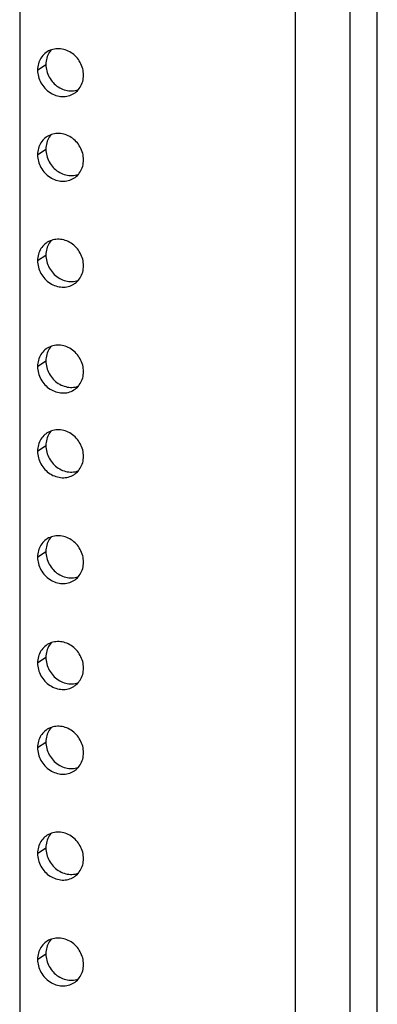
# Model space of a CAD drawing. Header units: inches. Extents: x 0 to 136, y 0 to 88.
# Tile 17 of 30: x 105.38 to 107.41, y 27.76 to 33.34. Entities that reach past the tile are written whole.
import ezdxf

# ---------------------------------------------------------------- set-up
doc = ezdxf.new("R2010")
doc.units = ezdxf.units.IN
doc.header["$LTSCALE"] = 7.48
doc.header["$MEASUREMENT"] = 0
doc.layers.get('0').update_dxf_attribs({"linetype": 'CONTINUOUS'})

msp = doc.modelspace()

# ---------------------------------------------------------------- linework, layer by layer
at = {"color": 7, "linetype": 'Continuous'}
for p, q in [((107.2494, 69.3156), (107.2494, 11.1592)), ((107.4057, 11.0953), (107.4057, 69.2517)), ((105.5448, 33.1585), (105.5405, 33.1509)), ((105.479, 33.0585), (105.5259, 33.0904)), ((105.5448, 32.6778), (105.5405, 32.6703)), ((105.479, 32.5778), (105.5259, 32.6098)), ((105.5448, 32.077), (105.5405, 32.0695)), ((105.479, 31.977), (105.5259, 32.009)), ((105.5448, 31.4763), (105.5405, 31.4687)), ((105.479, 31.3762), (105.5259, 31.4082)), ((105.5448, 30.9956), (105.5405, 30.9881)), ((105.479, 30.8956), (105.5259, 30.9276)), ((105.5448, 30.3948), (105.5405, 30.3873)), ((105.479, 30.2948), (105.5259, 30.3268)), ((105.5448, 29.794), (105.5405, 29.7865)), ((105.479, 29.694), (105.5259, 29.726)), ((105.5448, 29.3134), (105.5405, 29.3059)), ((105.479, 29.2134), (105.5259, 29.2454)), ((105.5448, 28.7126), (105.5405, 28.7051)), ((105.479, 28.6126), (105.5259, 28.6446)), ((105.5448, 28.1118), (105.5405, 28.1043)), ((105.479, 28.0118), (105.5259, 28.0438))]:
    msp.add_line(p, q, dxfattribs=at)
at = {"color": 3, "linetype": 'Continuous'}
for p, q in [((106.9421, 11.3873), (106.9421, 69.063)), ((105.3775, 68.1558), (105.3775, 12.643))]:
    msp.add_line(p, q, dxfattribs=at)
for points in [[(105.5301, 33.16), (105.5271, 33.1579), (105.5204, 33.1526), (105.5141, 33.1467), (105.5083, 33.1404), (105.5029, 33.1337), (105.498, 33.1265), (105.4936, 33.119), (105.4898, 33.1111), (105.4866, 33.1028), (105.4839, 33.0944), (105.4818, 33.0856), (105.4802, 33.0767), (105.4793, 33.0677), (105.479, 33.0585)], [(105.7396, 33.0294), (105.7393, 33.0387), (105.7384, 33.048), (105.7368, 33.0572), (105.7347, 33.0664), (105.732, 33.0755), (105.7288, 33.0844), (105.725, 33.0932), (105.7206, 33.1017), (105.7157, 33.11), (105.7104, 33.1179), (105.7045, 33.1255), (105.6982, 33.1328), (105.6915, 33.1396), (105.6844, 33.1459), (105.677, 33.1518), (105.6692, 33.1572), (105.6612, 33.162), (105.6529, 33.1663), (105.6444, 33.1701), (105.6358, 33.1732), (105.627, 33.1758), (105.6182, 33.1777), (105.6093, 33.179), (105.6004, 33.1797), (105.5916, 33.1797), (105.5828, 33.1791), (105.5742, 33.1779), (105.5657, 33.1761), (105.5574, 33.1736), (105.5494, 33.1705), (105.5416, 33.1669), (105.5342, 33.1627), (105.5301, 33.16)], [(105.479, 33.0585), (105.4793, 33.0492), (105.4802, 33.0399), (105.4818, 33.0307), (105.4839, 33.0215), (105.4866, 33.0124), (105.4898, 33.0034), (105.4936, 32.9947), (105.498, 32.9862), (105.5029, 32.9779), (105.5083, 32.97), (105.5141, 32.9624), (105.5204, 32.9551), (105.5271, 32.9483), (105.5342, 32.942), (105.5416, 32.9361), (105.5494, 32.9307), (105.5574, 32.9259), (105.5657, 32.9215), (105.5742, 32.9178), (105.5828, 32.9147), (105.5916, 32.9121), (105.6004, 32.9102), (105.6093, 32.9089), (105.6182, 32.9082), (105.627, 32.9082), (105.6358, 32.9088), (105.6444, 32.91), (105.6529, 32.9118), (105.6612, 32.9143), (105.6692, 32.9174), (105.677, 32.921), (105.6844, 32.9252), (105.6885, 32.9279)], [(105.6885, 32.9279), (105.6915, 32.93), (105.6982, 32.9353), (105.7045, 32.9412), (105.7104, 32.9475), (105.7157, 32.9542), (105.7206, 32.9614), (105.725, 32.9689), (105.7288, 32.9768), (105.732, 32.9851), (105.7347, 32.9935), (105.7368, 33.0023), (105.7384, 33.0112), (105.7393, 33.0202), (105.7396, 33.0294)], [(105.7396, 32.5488), (105.7393, 32.5581), (105.7384, 32.5673), (105.7368, 32.5766), (105.7347, 32.5858), (105.732, 32.5949), (105.7288, 32.6038), (105.725, 32.6126), (105.7206, 32.6211), (105.7157, 32.6293), (105.7104, 32.6373), (105.7045, 32.6449), (105.6982, 32.6521), (105.6915, 32.6589), (105.6844, 32.6653), (105.677, 32.6712), (105.6692, 32.6766), (105.6612, 32.6814), (105.6529, 32.6857), (105.6444, 32.6895), (105.6358, 32.6926), (105.627, 32.6951), (105.6182, 32.6971), (105.6093, 32.6984), (105.6004, 32.699), (105.5916, 32.6991), (105.5828, 32.6985), (105.5742, 32.6973), (105.5657, 32.6954), (105.5574, 32.693), (105.5494, 32.6899), (105.5416, 32.6862), (105.5342, 32.682), (105.5301, 32.6794)], [(105.5301, 32.6794), (105.5271, 32.6772), (105.5204, 32.6719), (105.5141, 32.6661), (105.5083, 32.6598), (105.5029, 32.6531), (105.498, 32.6459), (105.4936, 32.6383), (105.4898, 32.6304), (105.4866, 32.6222), (105.4839, 32.6137), (105.4818, 32.605), (105.4802, 32.5961), (105.4793, 32.587), (105.479, 32.5778)], [(105.479, 32.5778), (105.4793, 32.5686), (105.4802, 32.5593), (105.4818, 32.55), (105.4839, 32.5408), (105.4866, 32.5318), (105.4898, 32.5228), (105.4936, 32.5141), (105.498, 32.5055), (105.5029, 32.4973), (105.5083, 32.4893), (105.5141, 32.4817), (105.5204, 32.4745), (105.5271, 32.4677), (105.5342, 32.4613), (105.5416, 32.4555), (105.5494, 32.4501), (105.5574, 32.4452), (105.5657, 32.4409), (105.5742, 32.4372), (105.5828, 32.434), (105.5916, 32.4315), (105.6004, 32.4296), (105.6093, 32.4283), (105.6182, 32.4276), (105.627, 32.4275), (105.6358, 32.4281), (105.6444, 32.4294), (105.6529, 32.4312), (105.6612, 32.4337), (105.6692, 32.4367), (105.677, 32.4404), (105.6844, 32.4446), (105.6885, 32.4473)], [(105.6885, 32.4473), (105.6915, 32.4494), (105.6982, 32.4547), (105.7045, 32.4605), (105.7104, 32.4668), (105.7157, 32.4736), (105.7206, 32.4807), (105.725, 32.4883), (105.7288, 32.4962), (105.732, 32.5044), (105.7347, 32.5129), (105.7368, 32.5216), (105.7384, 32.5306), (105.7393, 32.5396), (105.7396, 32.5488)], [(105.5301, 32.0786), (105.5271, 32.0764), (105.5204, 32.0711), (105.5141, 32.0653), (105.5083, 32.059), (105.5029, 32.0523), (105.498, 32.0451), (105.4936, 32.0375), (105.4898, 32.0296), (105.4866, 32.0214), (105.4839, 32.0129), (105.4818, 32.0042), (105.4802, 31.9953), (105.4793, 31.9862), (105.479, 31.977)], [(105.7396, 31.948), (105.7393, 31.9573), (105.7384, 31.9665), (105.7368, 31.9758), (105.7347, 31.985), (105.732, 31.9941), (105.7288, 32.003), (105.725, 32.0118), (105.7206, 32.0203), (105.7157, 32.0286), (105.7104, 32.0365), (105.7045, 32.0441), (105.6982, 32.0513), (105.6915, 32.0581), (105.6844, 32.0645), (105.677, 32.0704), (105.6692, 32.0758), (105.6612, 32.0806), (105.6529, 32.0849), (105.6444, 32.0887), (105.6358, 32.0918), (105.627, 32.0944), (105.6182, 32.0963), (105.6093, 32.0976), (105.6004, 32.0983), (105.5916, 32.0983), (105.5828, 32.0977), (105.5742, 32.0965), (105.5657, 32.0946), (105.5574, 32.0922), (105.5494, 32.0891), (105.5416, 32.0855), (105.5342, 32.0812), (105.5301, 32.0786)], [(105.479, 31.977), (105.4793, 31.9678), (105.4802, 31.9585), (105.4818, 31.9493), (105.4839, 31.9401), (105.4866, 31.931), (105.4898, 31.922), (105.4936, 31.9133), (105.498, 31.9048), (105.5029, 31.8965), (105.5083, 31.8885), (105.5141, 31.8809), (105.5204, 31.8737), (105.5271, 31.8669), (105.5342, 31.8606), (105.5416, 31.8547), (105.5494, 31.8493), (105.5574, 31.8444), (105.5657, 31.8401), (105.5742, 31.8364), (105.5828, 31.8332), (105.5916, 31.8307), (105.6004, 31.8288), (105.6093, 31.8275), (105.6182, 31.8268), (105.627, 31.8268), (105.6358, 31.8273), (105.6444, 31.8286), (105.6529, 31.8304), (105.6612, 31.8329), (105.6692, 31.8359), (105.677, 31.8396), (105.6844, 31.8438), (105.6885, 31.8465)], [(105.6885, 31.8465), (105.6915, 31.8486), (105.6982, 31.8539), (105.7045, 31.8597), (105.7104, 31.866), (105.7157, 31.8728), (105.7206, 31.88), (105.725, 31.8875), (105.7288, 31.8954), (105.732, 31.9036), (105.7347, 31.9121), (105.7368, 31.9208), (105.7384, 31.9298), (105.7393, 31.9388), (105.7396, 31.948)], [(105.5301, 31.4778), (105.5271, 31.4757), (105.5204, 31.4703), (105.5141, 31.4645), (105.5083, 31.4582), (105.5029, 31.4515), (105.498, 31.4443), (105.4936, 31.4368), (105.4898, 31.4289), (105.4866, 31.4206), (105.4839, 31.4121), (105.4818, 31.4034), (105.4802, 31.3945), (105.4793, 31.3855), (105.479, 31.3762)], [(105.7396, 31.3472), (105.7393, 31.3565), (105.7384, 31.3658), (105.7368, 31.375), (105.7347, 31.3842), (105.732, 31.3933), (105.7288, 31.4022), (105.725, 31.411), (105.7206, 31.4195), (105.7157, 31.4278), (105.7104, 31.4357), (105.7045, 31.4433), (105.6982, 31.4505), (105.6915, 31.4573), (105.6844, 31.4637), (105.677, 31.4696), (105.6692, 31.475), (105.6612, 31.4798), (105.6529, 31.4841), (105.6444, 31.4879), (105.6358, 31.491), (105.627, 31.4936), (105.6182, 31.4955), (105.6093, 31.4968), (105.6004, 31.4975), (105.5916, 31.4975), (105.5828, 31.4969), (105.5742, 31.4957), (105.5657, 31.4939), (105.5574, 31.4914), (105.5494, 31.4883), (105.5416, 31.4847), (105.5342, 31.4804), (105.5301, 31.4778)], [(105.479, 31.3762), (105.4793, 31.367), (105.4802, 31.3577), (105.4818, 31.3485), (105.4839, 31.3393), (105.4866, 31.3302), (105.4898, 31.3212), (105.4936, 31.3125), (105.498, 31.304), (105.5029, 31.2957), (105.5083, 31.2878), (105.5141, 31.2802), (105.5204, 31.2729), (105.5271, 31.2661), (105.5342, 31.2598), (105.5416, 31.2539), (105.5494, 31.2485), (105.5574, 31.2436), (105.5657, 31.2393), (105.5742, 31.2356), (105.5828, 31.2325), (105.5916, 31.2299), (105.6004, 31.228), (105.6093, 31.2267), (105.6182, 31.226), (105.627, 31.226), (105.6358, 31.2266), (105.6444, 31.2278), (105.6529, 31.2296), (105.6612, 31.2321), (105.6692, 31.2352), (105.677, 31.2388), (105.6844, 31.243), (105.6885, 31.2457)], [(105.6885, 31.2457), (105.6915, 31.2478), (105.6982, 31.2531), (105.7045, 31.259), (105.7104, 31.2653), (105.7157, 31.272), (105.7206, 31.2792), (105.725, 31.2867), (105.7288, 31.2946), (105.732, 31.3028), (105.7347, 31.3113), (105.7368, 31.3201), (105.7384, 31.329), (105.7393, 31.338), (105.7396, 31.3472)], [(105.7396, 30.8666), (105.7393, 30.8759), (105.7384, 30.8851), (105.7368, 30.8944), (105.7347, 30.9036), (105.732, 30.9127), (105.7288, 30.9216), (105.725, 30.9304), (105.7206, 30.9389), (105.7157, 30.9471), (105.7104, 30.9551), (105.7045, 30.9627), (105.6982, 30.9699), (105.6915, 30.9767), (105.6844, 30.9831), (105.677, 30.989), (105.6692, 30.9944), (105.6612, 30.9992), (105.6529, 31.0035), (105.6444, 31.0072), (105.6358, 31.0104), (105.627, 31.0129), (105.6182, 31.0149), (105.6093, 31.0162), (105.6004, 31.0168), (105.5916, 31.0169), (105.5828, 31.0163), (105.5742, 31.0151), (105.5657, 31.0132), (105.5574, 31.0108), (105.5494, 31.0077), (105.5416, 31.004), (105.5342, 30.9998), (105.5301, 30.9972)], [(105.5301, 30.9972), (105.5271, 30.995), (105.5204, 30.9897), (105.5141, 30.9839), (105.5083, 30.9776), (105.5029, 30.9708), (105.498, 30.9637), (105.4936, 30.9561), (105.4898, 30.9482), (105.4866, 30.94), (105.4839, 30.9315), (105.4818, 30.9228), (105.4802, 30.9139), (105.4793, 30.9048), (105.479, 30.8956)], [(105.479, 30.8956), (105.4793, 30.8863), (105.4802, 30.8771), (105.4818, 30.8678), (105.4839, 30.8586), (105.4866, 30.8496), (105.4898, 30.8406), (105.4936, 30.8319), (105.498, 30.8233), (105.5029, 30.8151), (105.5083, 30.8071), (105.5141, 30.7995), (105.5204, 30.7923), (105.5271, 30.7855), (105.5342, 30.7791), (105.5416, 30.7733), (105.5494, 30.7679), (105.5574, 30.763), (105.5657, 30.7587), (105.5742, 30.755), (105.5828, 30.7518), (105.5916, 30.7493), (105.6004, 30.7474), (105.6093, 30.7461), (105.6182, 30.7454), (105.627, 30.7453), (105.6358, 30.7459), (105.6444, 30.7471), (105.6529, 30.749), (105.6612, 30.7515), (105.6692, 30.7545), (105.677, 30.7582), (105.6844, 30.7624), (105.6885, 30.765)], [(105.6885, 30.765), (105.6915, 30.7672), (105.6982, 30.7725), (105.7045, 30.7783), (105.7104, 30.7846), (105.7157, 30.7914), (105.7206, 30.7985), (105.725, 30.8061), (105.7288, 30.814), (105.732, 30.8222), (105.7347, 30.8307), (105.7368, 30.8394), (105.7384, 30.8483), (105.7393, 30.8574), (105.7396, 30.8666)], [(105.5301, 30.3964), (105.5271, 30.3942), (105.5204, 30.3889), (105.5141, 30.3831), (105.5083, 30.3768), (105.5029, 30.3701), (105.498, 30.3629), (105.4936, 30.3553), (105.4898, 30.3474), (105.4866, 30.3392), (105.4839, 30.3307), (105.4818, 30.322), (105.4802, 30.3131), (105.4793, 30.304), (105.479, 30.2948)], [(105.7396, 30.2658), (105.7393, 30.2751), (105.7384, 30.2843), (105.7368, 30.2936), (105.7347, 30.3028), (105.732, 30.3119), (105.7288, 30.3208), (105.725, 30.3296), (105.7206, 30.3381), (105.7157, 30.3464), (105.7104, 30.3543), (105.7045, 30.3619), (105.6982, 30.3691), (105.6915, 30.3759), (105.6844, 30.3823), (105.677, 30.3882), (105.6692, 30.3936), (105.6612, 30.3984), (105.6529, 30.4027), (105.6444, 30.4065), (105.6358, 30.4096), (105.627, 30.4121), (105.6182, 30.4141), (105.6093, 30.4154), (105.6004, 30.4161), (105.5916, 30.4161), (105.5828, 30.4155), (105.5742, 30.4143), (105.5657, 30.4124), (105.5574, 30.41), (105.5494, 30.4069), (105.5416, 30.4033), (105.5342, 30.399), (105.5301, 30.3964)], [(105.479, 30.2948), (105.4793, 30.2856), (105.4802, 30.2763), (105.4818, 30.267), (105.4839, 30.2579), (105.4866, 30.2488), (105.4898, 30.2398), (105.4936, 30.2311), (105.498, 30.2225), (105.5029, 30.2143), (105.5083, 30.2063), (105.5141, 30.1987), (105.5204, 30.1915), (105.5271, 30.1847), (105.5342, 30.1783), (105.5416, 30.1725), (105.5494, 30.1671), (105.5574, 30.1622), (105.5657, 30.1579), (105.5742, 30.1542), (105.5828, 30.151), (105.5916, 30.1485), (105.6004, 30.1466), (105.6093, 30.1453), (105.6182, 30.1446), (105.627, 30.1445), (105.6358, 30.1451), (105.6444, 30.1464), (105.6529, 30.1482), (105.6612, 30.1507), (105.6692, 30.1537), (105.677, 30.1574), (105.6844, 30.1616), (105.6885, 30.1643)], [(105.6885, 30.1643), (105.6915, 30.1664), (105.6982, 30.1717), (105.7045, 30.1775), (105.7104, 30.1838), (105.7157, 30.1906), (105.7206, 30.1978), (105.725, 30.2053), (105.7288, 30.2132), (105.732, 30.2214), (105.7347, 30.2299), (105.7368, 30.2386), (105.7384, 30.2476), (105.7393, 30.2566), (105.7396, 30.2658)], [(105.5301, 29.7956), (105.5271, 29.7935), (105.5204, 29.7881), (105.5141, 29.7823), (105.5083, 29.776), (105.5029, 29.7693), (105.498, 29.7621), (105.4936, 29.7545), (105.4898, 29.7466), (105.4866, 29.7384), (105.4839, 29.7299), (105.4818, 29.7212), (105.4802, 29.7123), (105.4793, 29.7032), (105.479, 29.694)], [(105.7396, 29.665), (105.7393, 29.6743), (105.7384, 29.6836), (105.7368, 29.6928), (105.7347, 29.702), (105.732, 29.7111), (105.7288, 29.72), (105.725, 29.7288), (105.7206, 29.7373), (105.7157, 29.7456), (105.7104, 29.7535), (105.7045, 29.7611), (105.6982, 29.7683), (105.6915, 29.7751), (105.6844, 29.7815), (105.677, 29.7874), (105.6692, 29.7928), (105.6612, 29.7976), (105.6529, 29.8019), (105.6444, 29.8057), (105.6358, 29.8088), (105.627, 29.8114), (105.6182, 29.8133), (105.6093, 29.8146), (105.6004, 29.8153), (105.5916, 29.8153), (105.5828, 29.8147), (105.5742, 29.8135), (105.5657, 29.8116), (105.5574, 29.8092), (105.5494, 29.8061), (105.5416, 29.8025), (105.5342, 29.7982), (105.5301, 29.7956)], [(105.479, 29.694), (105.4793, 29.6848), (105.4802, 29.6755), (105.4818, 29.6663), (105.4839, 29.6571), (105.4866, 29.648), (105.4898, 29.639), (105.4936, 29.6303), (105.498, 29.6218), (105.5029, 29.6135), (105.5083, 29.6056), (105.5141, 29.598), (105.5204, 29.5907), (105.5271, 29.5839), (105.5342, 29.5776), (105.5416, 29.5717), (105.5494, 29.5663), (105.5574, 29.5614), (105.5657, 29.5571), (105.5742, 29.5534), (105.5828, 29.5503), (105.5916, 29.5477), (105.6004, 29.5458), (105.6093, 29.5445), (105.6182, 29.5438), (105.627, 29.5438), (105.6358, 29.5443), (105.6444, 29.5456), (105.6529, 29.5474), (105.6612, 29.5499), (105.6692, 29.5529), (105.677, 29.5566), (105.6844, 29.5608), (105.6885, 29.5635)], [(105.6885, 29.5635), (105.6915, 29.5656), (105.6982, 29.5709), (105.7045, 29.5767), (105.7104, 29.583), (105.7157, 29.5898), (105.7206, 29.597), (105.725, 29.6045), (105.7288, 29.6124), (105.732, 29.6206), (105.7347, 29.6291), (105.7368, 29.6379), (105.7384, 29.6468), (105.7393, 29.6558), (105.7396, 29.665)], [(105.7396, 29.1844), (105.7393, 29.1937), (105.7384, 29.2029), (105.7368, 29.2122), (105.7347, 29.2214), (105.732, 29.2305), (105.7288, 29.2394), (105.725, 29.2482), (105.7206, 29.2567), (105.7157, 29.2649), (105.7104, 29.2729), (105.7045, 29.2805), (105.6982, 29.2877), (105.6915, 29.2945), (105.6844, 29.3009), (105.677, 29.3068), (105.6692, 29.3121), (105.6612, 29.317), (105.6529, 29.3213), (105.6444, 29.325), (105.6358, 29.3282), (105.627, 29.3307), (105.6182, 29.3327), (105.6093, 29.334), (105.6004, 29.3346), (105.5916, 29.3347), (105.5828, 29.3341), (105.5742, 29.3329), (105.5657, 29.331), (105.5574, 29.3286), (105.5494, 29.3255), (105.5416, 29.3218), (105.5342, 29.3176), (105.5301, 29.315)], [(105.5301, 29.315), (105.5271, 29.3128), (105.5204, 29.3075), (105.5141, 29.3017), (105.5083, 29.2954), (105.5029, 29.2886), (105.498, 29.2815), (105.4936, 29.2739), (105.4898, 29.266), (105.4866, 29.2578), (105.4839, 29.2493), (105.4818, 29.2406), (105.4802, 29.2317), (105.4793, 29.2226), (105.479, 29.2134)], [(105.479, 29.2134), (105.4793, 29.2041), (105.4802, 29.1949), (105.4818, 29.1856), (105.4839, 29.1764), (105.4866, 29.1673), (105.4898, 29.1584), (105.4936, 29.1496), (105.498, 29.1411), (105.5029, 29.1329), (105.5083, 29.1249), (105.5141, 29.1173), (105.5204, 29.1101), (105.5271, 29.1033), (105.5342, 29.0969), (105.5416, 29.091), (105.5494, 29.0857), (105.5574, 29.0808), (105.5657, 29.0765), (105.5742, 29.0728), (105.5828, 29.0696), (105.5916, 29.0671), (105.6004, 29.0651), (105.6093, 29.0638), (105.6182, 29.0632), (105.627, 29.0631), (105.6358, 29.0637), (105.6444, 29.0649), (105.6529, 29.0668), (105.6612, 29.0692), (105.6692, 29.0723), (105.677, 29.076), (105.6844, 29.0802), (105.6885, 29.0828)], [(105.6885, 29.0828), (105.6915, 29.085), (105.6982, 29.0903), (105.7045, 29.0961), (105.7104, 29.1024), (105.7157, 29.1092), (105.7206, 29.1163), (105.725, 29.1239), (105.7288, 29.1318), (105.732, 29.14), (105.7347, 29.1485), (105.7368, 29.1572), (105.7384, 29.1661), (105.7393, 29.1752), (105.7396, 29.1844)], [(105.7396, 28.5836), (105.7393, 28.5929), (105.7384, 28.6021), (105.7368, 28.6114), (105.7347, 28.6206), (105.732, 28.6297), (105.7288, 28.6386), (105.725, 28.6474), (105.7206, 28.6559), (105.7157, 28.6641), (105.7104, 28.6721), (105.7045, 28.6797), (105.6982, 28.6869), (105.6915, 28.6937), (105.6844, 28.7001), (105.677, 28.706), (105.6692, 28.7114), (105.6612, 28.7162), (105.6529, 28.7205), (105.6444, 28.7242), (105.6358, 28.7274), (105.627, 28.7299), (105.6182, 28.7319), (105.6093, 28.7332), (105.6004, 28.7338), (105.5916, 28.7339), (105.5828, 28.7333), (105.5742, 28.7321), (105.5657, 28.7302), (105.5574, 28.7278), (105.5494, 28.7247), (105.5416, 28.721), (105.5342, 28.7168), (105.5301, 28.7142)], [(105.5301, 28.7142), (105.5271, 28.712), (105.5204, 28.7067), (105.5141, 28.7009), (105.5083, 28.6946), (105.5029, 28.6878), (105.498, 28.6807), (105.4936, 28.6731), (105.4898, 28.6652), (105.4866, 28.657), (105.4839, 28.6485), (105.4818, 28.6398), (105.4802, 28.6309), (105.4793, 28.6218), (105.479, 28.6126)], [(105.479, 28.6126), (105.4793, 28.6033), (105.4802, 28.5941), (105.4818, 28.5848), (105.4839, 28.5756), (105.4866, 28.5666), (105.4898, 28.5576), (105.4936, 28.5489), (105.498, 28.5403), (105.5029, 28.5321), (105.5083, 28.5241), (105.5141, 28.5165), (105.5204, 28.5093), (105.5271, 28.5025), (105.5342, 28.4961), (105.5416, 28.4903), (105.5494, 28.4849), (105.5574, 28.48), (105.5657, 28.4757), (105.5742, 28.472), (105.5828, 28.4688), (105.5916, 28.4663), (105.6004, 28.4644), (105.6093, 28.4631), (105.6182, 28.4624), (105.627, 28.4623), (105.6358, 28.4629), (105.6444, 28.4642), (105.6529, 28.466), (105.6612, 28.4685), (105.6692, 28.4715), (105.677, 28.4752), (105.6844, 28.4794), (105.6885, 28.482)], [(105.6885, 28.482), (105.6915, 28.4842), (105.6982, 28.4895), (105.7045, 28.4953), (105.7104, 28.5016), (105.7157, 28.5084), (105.7206, 28.5155), (105.725, 28.5231), (105.7288, 28.531), (105.732, 28.5392), (105.7347, 28.5477), (105.7368, 28.5564), (105.7384, 28.5654), (105.7393, 28.5744), (105.7396, 28.5836)], [(105.5301, 28.1134), (105.5271, 28.1112), (105.5204, 28.1059), (105.5141, 28.1001), (105.5083, 28.0938), (105.5029, 28.0871), (105.498, 28.0799), (105.4936, 28.0723), (105.4898, 28.0644), (105.4866, 28.0562), (105.4839, 28.0477), (105.4818, 28.039), (105.4802, 28.0301), (105.4793, 28.021), (105.479, 28.0118)], [(105.7396, 27.9828), (105.7393, 27.9921), (105.7384, 28.0013), (105.7368, 28.0106), (105.7347, 28.0198), (105.732, 28.0289), (105.7288, 28.0378), (105.725, 28.0466), (105.7206, 28.0551), (105.7157, 28.0634), (105.7104, 28.0713), (105.7045, 28.0789), (105.6982, 28.0861), (105.6915, 28.0929), (105.6844, 28.0993), (105.677, 28.1052), (105.6692, 28.1106), (105.6612, 28.1154), (105.6529, 28.1197), (105.6444, 28.1235), (105.6358, 28.1266), (105.627, 28.1291), (105.6182, 28.1311), (105.6093, 28.1324), (105.6004, 28.1331), (105.5916, 28.1331), (105.5828, 28.1325), (105.5742, 28.1313), (105.5657, 28.1294), (105.5574, 28.127), (105.5494, 28.1239), (105.5416, 28.1203), (105.5342, 28.116), (105.5301, 28.1134)], [(105.479, 28.0118), (105.4793, 28.0026), (105.4802, 27.9933), (105.4818, 27.9841), (105.4839, 27.9749), (105.4866, 27.9658), (105.4898, 27.9568), (105.4936, 27.9481), (105.498, 27.9395), (105.5029, 27.9313), (105.5083, 27.9233), (105.5141, 27.9157), (105.5204, 27.9085), (105.5271, 27.9017), (105.5342, 27.8954), (105.5416, 27.8895), (105.5494, 27.8841), (105.5574, 27.8792), (105.5657, 27.8749), (105.5742, 27.8712), (105.5828, 27.868), (105.5916, 27.8655), (105.6004, 27.8636), (105.6093, 27.8623), (105.6182, 27.8616), (105.627, 27.8616), (105.6358, 27.8621), (105.6444, 27.8634), (105.6529, 27.8652), (105.6612, 27.8677), (105.6692, 27.8707), (105.677, 27.8744), (105.6844, 27.8786), (105.6885, 27.8813)], [(105.6885, 27.8813), (105.6915, 27.8834), (105.6982, 27.8887), (105.7045, 27.8945), (105.7104, 27.9008), (105.7157, 27.9076), (105.7206, 27.9148), (105.725, 27.9223), (105.7288, 27.9302), (105.732, 27.9384), (105.7347, 27.9469), (105.7368, 27.9556), (105.7384, 27.9646), (105.7393, 27.9736), (105.7396, 27.9828)]]:
    msp.add_lwpolyline(points, dxfattribs=at)
at = {"color": 7, "linetype": 'Continuous'}
for points in [[(105.5405, 33.1509), (105.5366, 33.143), (105.5334, 33.1348), (105.5307, 33.1263), (105.5286, 33.1176), (105.5271, 33.1087), (105.5262, 33.0996), (105.5259, 33.0904)], [(105.5556, 33.1729), (105.5551, 33.1724), (105.5497, 33.1656), (105.5448, 33.1585)], [(105.5259, 33.0904), (105.5262, 33.0811), (105.5271, 33.0719), (105.5286, 33.0626), (105.5307, 33.0534), (105.5334, 33.0443), (105.5366, 33.0354), (105.5405, 33.0266), (105.5448, 33.0181), (105.5497, 33.0099), (105.5551, 33.0019), (105.5609, 32.9943), (105.5672, 32.9871), (105.5739, 32.9803), (105.581, 32.9739), (105.5884, 32.968), (105.5962, 32.9627), (105.6042, 32.9578), (105.6125, 32.9535), (105.621, 32.9498), (105.6296, 32.9466), (105.6384, 32.9441), (105.6472, 32.9421), (105.6561, 32.9408), (105.665, 32.9402), (105.6739, 32.9401), (105.6826, 32.9407), (105.6913, 32.9419), (105.6998, 32.9438), (105.708, 32.9462), (105.7099, 32.9469)], [(105.5556, 32.6923), (105.5551, 32.6917), (105.5497, 32.685), (105.5448, 32.6778)], [(105.5405, 32.6703), (105.5366, 32.6624), (105.5334, 32.6542), (105.5307, 32.6457), (105.5286, 32.6369), (105.5271, 32.628), (105.5262, 32.619), (105.5259, 32.6098)], [(105.5259, 32.6098), (105.5262, 32.6005), (105.5271, 32.5912), (105.5286, 32.582), (105.5307, 32.5728), (105.5334, 32.5637), (105.5366, 32.5548), (105.5405, 32.546), (105.5448, 32.5375), (105.5497, 32.5292), (105.5551, 32.5213), (105.5609, 32.5137), (105.5672, 32.5065), (105.5739, 32.4997), (105.581, 32.4933), (105.5884, 32.4874), (105.5962, 32.482), (105.6042, 32.4772), (105.6125, 32.4729), (105.621, 32.4691), (105.6296, 32.466), (105.6384, 32.4634), (105.6472, 32.4615), (105.6561, 32.4602), (105.665, 32.4595), (105.6739, 32.4595), (105.6826, 32.4601), (105.6913, 32.4613), (105.6998, 32.4631), (105.708, 32.4656), (105.7099, 32.4663)], [(105.5556, 32.0915), (105.5551, 32.091), (105.5497, 32.0842), (105.5448, 32.077)], [(105.5405, 32.0695), (105.5366, 32.0616), (105.5334, 32.0534), (105.5307, 32.0449), (105.5286, 32.0362), (105.5271, 32.0272), (105.5262, 32.0182), (105.5259, 32.009)], [(105.5259, 32.009), (105.5262, 31.9997), (105.5271, 31.9905), (105.5286, 31.9812), (105.5307, 31.972), (105.5334, 31.9629), (105.5366, 31.954), (105.5405, 31.9452), (105.5448, 31.9367), (105.5497, 31.9284), (105.5551, 31.9205), (105.5609, 31.9129), (105.5672, 31.9057), (105.5739, 31.8989), (105.581, 31.8925), (105.5884, 31.8866), (105.5962, 31.8812), (105.6042, 31.8764), (105.6125, 31.8721), (105.621, 31.8683), (105.6296, 31.8652), (105.6384, 31.8627), (105.6472, 31.8607), (105.6561, 31.8594), (105.665, 31.8587), (105.6739, 31.8587), (105.6826, 31.8593), (105.6913, 31.8605), (105.6998, 31.8624), (105.708, 31.8648), (105.7099, 31.8655)], [(105.5405, 31.4687), (105.5366, 31.4608), (105.5334, 31.4526), (105.5307, 31.4441), (105.5286, 31.4354), (105.5271, 31.4264), (105.5262, 31.4174), (105.5259, 31.4082)], [(105.5556, 31.4907), (105.5551, 31.4902), (105.5497, 31.4834), (105.5448, 31.4763)], [(105.5259, 31.4082), (105.5262, 31.3989), (105.5271, 31.3897), (105.5286, 31.3804), (105.5307, 31.3712), (105.5334, 31.3621), (105.5366, 31.3532), (105.5405, 31.3444), (105.5448, 31.3359), (105.5497, 31.3277), (105.5551, 31.3197), (105.5609, 31.3121), (105.5672, 31.3049), (105.5739, 31.2981), (105.581, 31.2917), (105.5884, 31.2858), (105.5962, 31.2804), (105.6042, 31.2756), (105.6125, 31.2713), (105.621, 31.2676), (105.6296, 31.2644), (105.6384, 31.2619), (105.6472, 31.2599), (105.6561, 31.2586), (105.665, 31.258), (105.6739, 31.2579), (105.6826, 31.2585), (105.6913, 31.2597), (105.6998, 31.2616), (105.708, 31.264), (105.7099, 31.2647)], [(105.5556, 31.0101), (105.5551, 31.0095), (105.5497, 31.0028), (105.5448, 30.9956)], [(105.5405, 30.9881), (105.5366, 30.9802), (105.5334, 30.972), (105.5307, 30.9635), (105.5286, 30.9547), (105.5271, 30.9458), (105.5262, 30.9368), (105.5259, 30.9276)], [(105.5259, 30.9276), (105.5262, 30.9183), (105.5271, 30.909), (105.5286, 30.8998), (105.5307, 30.8906), (105.5334, 30.8815), (105.5366, 30.8726), (105.5405, 30.8638), (105.5448, 30.8553), (105.5497, 30.847), (105.5551, 30.8391), (105.5609, 30.8315), (105.5672, 30.8243), (105.5739, 30.8174), (105.581, 30.8111), (105.5884, 30.8052), (105.5962, 30.7998), (105.6042, 30.795), (105.6125, 30.7907), (105.621, 30.7869), (105.6296, 30.7838), (105.6384, 30.7812), (105.6472, 30.7793), (105.6561, 30.778), (105.665, 30.7773), (105.6739, 30.7773), (105.6826, 30.7779), (105.6913, 30.7791), (105.6998, 30.7809), (105.708, 30.7834), (105.7099, 30.7841)], [(105.5556, 30.4093), (105.5551, 30.4088), (105.5497, 30.402), (105.5448, 30.3948)], [(105.5405, 30.3873), (105.5366, 30.3794), (105.5334, 30.3712), (105.5307, 30.3627), (105.5286, 30.3539), (105.5271, 30.345), (105.5262, 30.336), (105.5259, 30.3268)], [(105.5259, 30.3268), (105.5262, 30.3175), (105.5271, 30.3082), (105.5286, 30.299), (105.5307, 30.2898), (105.5334, 30.2807), (105.5366, 30.2718), (105.5405, 30.263), (105.5448, 30.2545), (105.5497, 30.2462), (105.5551, 30.2383), (105.5609, 30.2307), (105.5672, 30.2235), (105.5739, 30.2167), (105.581, 30.2103), (105.5884, 30.2044), (105.5962, 30.199), (105.6042, 30.1942), (105.6125, 30.1899), (105.621, 30.1861), (105.6296, 30.183), (105.6384, 30.1804), (105.6472, 30.1785), (105.6561, 30.1772), (105.665, 30.1765), (105.6739, 30.1765), (105.6826, 30.1771), (105.6913, 30.1783), (105.6998, 30.1801), (105.708, 30.1826), (105.7099, 30.1833)], [(105.5405, 29.7865), (105.5366, 29.7786), (105.5334, 29.7704), (105.5307, 29.7619), (105.5286, 29.7532), (105.5271, 29.7442), (105.5262, 29.7352), (105.5259, 29.726)], [(105.5556, 29.8085), (105.5551, 29.808), (105.5497, 29.8012), (105.5448, 29.794)], [(105.5259, 29.726), (105.5262, 29.7167), (105.5271, 29.7075), (105.5286, 29.6982), (105.5307, 29.689), (105.5334, 29.6799), (105.5366, 29.671), (105.5405, 29.6622), (105.5448, 29.6537), (105.5497, 29.6454), (105.5551, 29.6375), (105.5609, 29.6299), (105.5672, 29.6227), (105.5739, 29.6159), (105.581, 29.6095), (105.5884, 29.6036), (105.5962, 29.5982), (105.6042, 29.5934), (105.6125, 29.5891), (105.621, 29.5853), (105.6296, 29.5822), (105.6384, 29.5797), (105.6472, 29.5777), (105.6561, 29.5764), (105.665, 29.5757), (105.6739, 29.5757), (105.6826, 29.5763), (105.6913, 29.5775), (105.6998, 29.5794), (105.708, 29.5818), (105.7099, 29.5825)], [(105.5405, 29.3059), (105.5366, 29.298), (105.5334, 29.2897), (105.5307, 29.2813), (105.5286, 29.2725), (105.5271, 29.2636), (105.5262, 29.2546), (105.5259, 29.2454)], [(105.5556, 29.3279), (105.5551, 29.3273), (105.5497, 29.3206), (105.5448, 29.3134)], [(105.5259, 29.2454), (105.5262, 29.2361), (105.5271, 29.2268), (105.5286, 29.2176), (105.5307, 29.2084), (105.5334, 29.1993), (105.5366, 29.1903), (105.5405, 29.1816), (105.5448, 29.1731), (105.5497, 29.1648), (105.5551, 29.1569), (105.5609, 29.1493), (105.5672, 29.142), (105.5739, 29.1352), (105.581, 29.1289), (105.5884, 29.123), (105.5962, 29.1176), (105.6042, 29.1128), (105.6125, 29.1084), (105.621, 29.1047), (105.6296, 29.1016), (105.6384, 29.099), (105.6472, 29.0971), (105.6561, 29.0958), (105.665, 29.0951), (105.6739, 29.0951), (105.6826, 29.0957), (105.6913, 29.0969), (105.6998, 29.0987), (105.708, 29.1012), (105.7099, 29.1019)], [(105.5556, 28.7271), (105.5551, 28.7265), (105.5497, 28.7198), (105.5448, 28.7126)], [(105.5405, 28.7051), (105.5366, 28.6972), (105.5334, 28.689), (105.5307, 28.6805), (105.5286, 28.6717), (105.5271, 28.6628), (105.5262, 28.6538), (105.5259, 28.6446)], [(105.5259, 28.6446), (105.5262, 28.6353), (105.5271, 28.626), (105.5286, 28.6168), (105.5307, 28.6076), (105.5334, 28.5985), (105.5366, 28.5896), (105.5405, 28.5808), (105.5448, 28.5723), (105.5497, 28.564), (105.5551, 28.5561), (105.5609, 28.5485), (105.5672, 28.5413), (105.5739, 28.5344), (105.581, 28.5281), (105.5884, 28.5222), (105.5962, 28.5168), (105.6042, 28.512), (105.6125, 28.5077), (105.621, 28.5039), (105.6296, 28.5008), (105.6384, 28.4982), (105.6472, 28.4963), (105.6561, 28.495), (105.665, 28.4943), (105.6739, 28.4943), (105.6826, 28.4949), (105.6913, 28.4961), (105.6998, 28.4979), (105.708, 28.5004), (105.7099, 28.5011)], [(105.5556, 28.1263), (105.5551, 28.1258), (105.5497, 28.119), (105.5448, 28.1118)], [(105.5405, 28.1043), (105.5366, 28.0964), (105.5334, 28.0882), (105.5307, 28.0797), (105.5286, 28.071), (105.5271, 28.062), (105.5262, 28.053), (105.5259, 28.0438)], [(105.5259, 28.0438), (105.5262, 28.0345), (105.5271, 28.0253), (105.5286, 28.016), (105.5307, 28.0068), (105.5334, 27.9977), (105.5366, 27.9888), (105.5405, 27.98), (105.5448, 27.9715), (105.5497, 27.9632), (105.5551, 27.9553), (105.5609, 27.9477), (105.5672, 27.9405), (105.5739, 27.9337), (105.581, 27.9273), (105.5884, 27.9214), (105.5962, 27.916), (105.6042, 27.9112), (105.6125, 27.9069), (105.621, 27.9031), (105.6296, 27.9), (105.6384, 27.8974), (105.6472, 27.8955), (105.6561, 27.8942), (105.665, 27.8935), (105.6739, 27.8935), (105.6826, 27.8941), (105.6913, 27.8953), (105.6998, 27.8972), (105.708, 27.8996), (105.7099, 27.9003)]]:
    msp.add_lwpolyline(points, dxfattribs=at)

doc.saveas('drawing.dxf')
